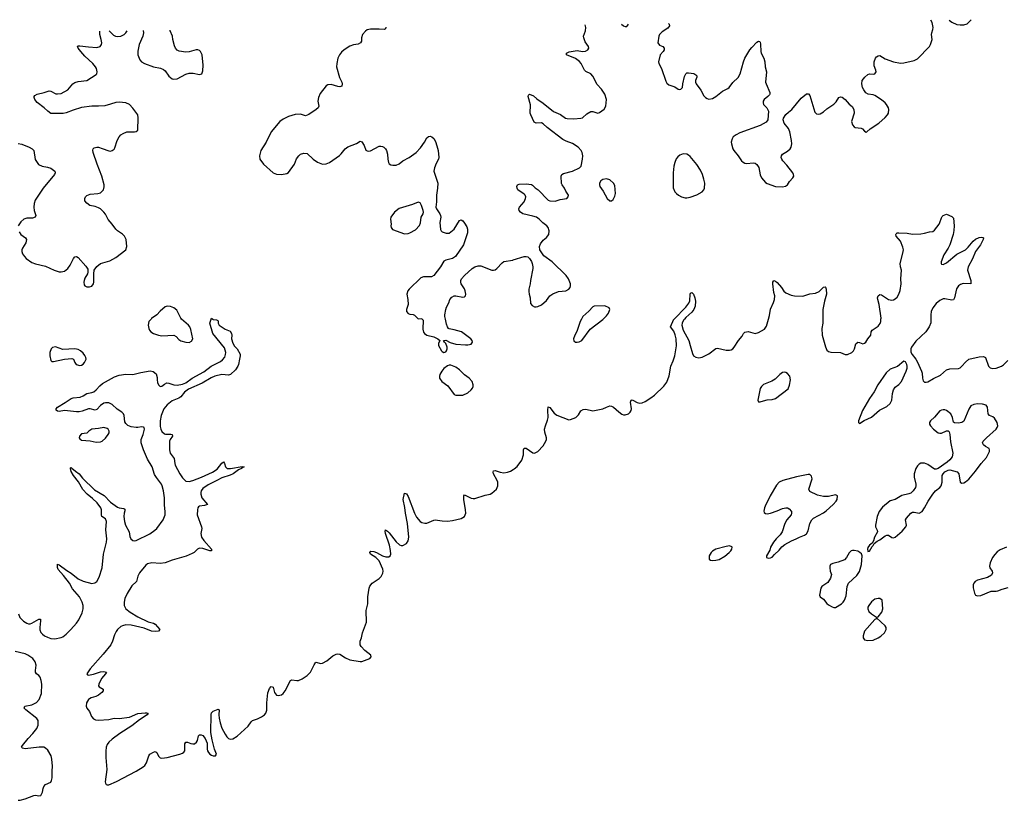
# Model space of a CAD drawing. Header units: inches. Extents: x 1771465 to 1971076, y 472029 to 643563.
# Tile 110 of 127: x 1874226 to 1885745, y 634370 to 643502. Entities that reach past the tile are written whole.
import ezdxf

# ---------------------------------------------------------------- set-up
doc = ezdxf.new("R2010")
doc.units = ezdxf.units.IN
doc.header["$MEASUREMENT"] = 0
for name, color, linetype in [('B8673', 7, 'Continuous'), ('B8674', 7, 'Continuous'), ('B8683', 7, 'Continuous'), ('B8684', 7, 'Continuous')]:
    doc.layers.add(name, color=color, linetype=linetype)

msp = doc.modelspace()

# ---------------------------------------------------------------- linework, layer by layer
at = {"layer": 'B8673', "color": 6}
for points, elevation in [([(1874212, 636550), (1874227, 636510), (1874270, 636466), (1874310, 636441), (1874330, 636435), (1874350, 636434), (1874370, 636441), (1874450, 636491), (1874468, 636488), (1874471, 636470), (1874460, 636390), (1874463, 636363), (1874475, 636335), (1874492, 636312), (1874515, 636295), (1874550, 636277), (1874590, 636264), (1874639, 636261), (1874710, 636274), (1874730, 636282), (1874770, 636314), (1874826, 636370), (1874890, 636442), (1874919, 636481), (1874956, 636564), (1874969, 636610), (1874970, 636650), (1874959, 636690), (1874926, 636750), (1874844, 636844), (1874808, 636910), (1874739, 636999), (1874677, 637070), (1874668, 637092), (1874668, 637130), (1874670, 637132), (1874690, 637124), (1874778, 637058), (1874830, 637027), (1874910, 636962), (1874970, 636933), (1875070, 636908), (1875105, 636915), (1875127, 636930), (1875158, 636982), (1875191, 637090), (1875206, 637250), (1875242, 637390), (1875246, 637430), (1875233, 637533), (1875240, 637630), (1875230, 637661), (1875189, 637690), (1875185, 637705), (1875185, 637770), (1875177, 637790), (1875131, 637851), (1875079, 637899), (1875015, 637950), (1874966, 638006), (1874916, 638096), (1874855, 638170), (1874830, 638215), (1874820, 638250), (1874821, 638259), (1874830, 638265), (1874836, 638256), (1874880, 638220), (1874922, 638190), (1874960, 638140), (1875101, 638001), (1875215, 637935), (1875290, 637858), (1875370, 637800), (1875391, 637791), (1875444, 637784), (1875455, 637775), (1875457, 637757), (1875449, 637731), (1875445, 637690), (1875452, 637630), (1875465, 637590), (1875509, 637510), (1875516, 637456), (1875526, 637430), (1875548, 637408), (1875570, 637405), (1875590, 637410), (1875750, 637488), (1875809, 637530), (1875829, 637550), (1875905, 637650), (1875927, 637710), (1875929, 637750), (1875922, 637822), (1875919, 637910), (1875909, 637990), (1875894, 638050), (1875884, 638070), (1875825, 638145), (1875802, 638182), (1875775, 638270), (1875720, 638360), (1875674, 638470), (1875647, 638550), (1875647, 638590), (1875671, 638649), (1875686, 638710), (1875682, 638730), (1875676, 638736), (1875650, 638740), (1875610, 638730), (1875590, 638730), (1875530, 638739), (1875490, 638756), (1875470, 638777), (1875458, 638798), (1875450, 638870), (1875442, 638890), (1875423, 638910), (1875366, 638946), (1875310, 639000), (1875270, 639018), (1875230, 639021), (1875210, 639015), (1875173, 638990), (1875130, 638943), (1875110, 638934), (1875050, 638948), (1875030, 638948), (1874958, 638922), (1874924, 638916), (1874890, 638915), (1874751, 638929), (1874690, 638920), (1874670, 638922), (1874654, 638934), (1874653, 638950), (1874667, 638970), (1874758, 639022), (1874830, 639071), (1874850, 639077), (1874934, 639086), (1874970, 639101), (1875010, 639129), (1875070, 639141), (1875095, 639150), (1875122, 639170), (1875162, 639218), (1875195, 639245), (1875335, 639325), (1875390, 639345), (1875470, 639354), (1875550, 639351), (1875644, 639376), (1875753, 639393), (1875787, 639387), (1875821, 639361), (1875835, 639315), (1875833, 639290), (1875838, 639258), (1875851, 639231), (1875870, 639212), (1875890, 639213), (1875920, 639240), (1875948, 639252), (1875970, 639251), (1876030, 639232), (1876070, 639227), (1876130, 639237), (1876170, 639254), (1876246, 639310), (1876379, 639381), (1876466, 639450), (1876576, 639504), (1876599, 639521), (1876626, 639554), (1876636, 639584), (1876638, 639610), (1876624, 639664), (1876486, 639830), (1876452, 639950), (1876466, 640000)], 300), ([(1876485, 640000), (1876490, 639996), (1876530, 639991), (1876544, 639984), (1876550, 639974), (1876550, 639950), (1876559, 639930), (1876630, 639880), (1876690, 639858), (1876706, 639830), (1876710, 639811), (1876705, 639770), (1876718, 639718), (1876741, 639681), (1876770, 639650), (1876804, 639590), (1876807, 639570), (1876796, 639530), (1876788, 639470), (1876780, 639450), (1876750, 639405), (1876691, 639350), (1876670, 639344), (1876590, 639352), (1876508, 639332), (1876466, 639314), (1876361, 639250), (1876202, 639178), (1876155, 639145), (1876111, 639089), (1876090, 639073), (1876010, 639042), (1875950, 638997), (1875911, 638950), (1875881, 638870), (1875870, 638810), (1875868, 638772), (1875870, 638742), (1875879, 638710), (1875890, 638686), (1875919, 638659), (1875933, 638653), (1875993, 638653), (1876009, 638649), (1876013, 638630), (1875988, 638592), (1875979, 638570), (1875979, 638470), (1875986, 638430), (1876034, 638370), (1876040, 638310), (1876047, 638290), (1876100, 638190), (1876130, 638143), (1876170, 638105), (1876210, 638100), (1876250, 638110), (1876353, 638150), (1876482, 638210), (1876536, 638244), (1876590, 638316), (1876610, 638330), (1876622, 638310), (1876635, 638270), (1876653, 638253), (1876691, 638251), (1876830, 638277), (1876853, 638273), (1876854, 638270), (1876836, 638264), (1876821, 638250), (1876785, 638235), (1876725, 638190), (1876690, 638172), (1876590, 638142), (1876534, 638110), (1876430, 638062), (1876370, 638016), (1876350, 637990), (1876344, 637970), (1876345, 637950), (1876359, 637910), (1876424, 637830), (1876390, 637818), (1876330, 637813), (1876317, 637803), (1876309, 637791), (1876305, 637770), (1876304, 637710), (1876355, 637570), (1876357, 637550), (1876346, 637490), (1876354, 637450), (1876380, 637410), (1876470, 637310), (1876470, 637290), (1876450, 637290), (1876370, 637314), (1876330, 637319), (1876306, 637310), (1876269, 637271), (1876244, 637256), (1876172, 637228), (1876010, 637180), (1875930, 637150), (1875870, 637140), (1875771, 637149), (1875723, 637137), (1875701, 637119), (1875628, 637030), (1875608, 636992), (1875592, 636930), (1875540, 636880), (1875485, 636790), (1875458, 636730), (1875447, 636687), (1875447, 636650), (1875468, 636610), (1875517, 636570), (1875610, 636516), (1875730, 636457), (1875790, 636442), (1875810, 636432), (1875866, 636370), (1875849, 636350), (1875810, 636344), (1875770, 636350), (1875683, 636383), (1875530, 636420), (1875470, 636423), (1875430, 636412), (1875410, 636402), (1875371, 636370), (1875354, 636346), (1875335, 636305), (1875314, 636230), (1875291, 636189), (1875202, 636078), (1875051, 635910), (1875012, 635850), (1875018, 635838), (1875033, 635833), (1875090, 635846), (1875170, 635874), (1875210, 635878), (1875242, 635870), (1875231, 635850), (1875183, 635797), (1875151, 635730), (1875148, 635710), (1875156, 635696), (1875202, 635670), (1875204, 635650), (1875188, 635630), (1875150, 635600), (1875116, 635584), (1875062, 635570), (1875042, 635558), (1875030, 635549), (1875009, 635510), (1875005, 635470), (1875011, 635450), (1875042, 635410), (1875068, 635350), (1875090, 635323), (1875112, 635312), (1875148, 635308), (1875270, 635315), (1875330, 635331), (1875390, 635327), (1875510, 635343), (1875610, 635385), (1875694, 635394), (1875715, 635395), (1875728, 635390), (1875716, 635370), (1875627, 635313), (1875539, 635241), (1875399, 635150), (1875310, 635085), (1875271, 635050), (1875250, 635023), (1875237, 634990), (1875234, 634946), (1875233, 634870), (1875244, 634730), (1875227, 634587), (1875229, 634569), (1875237, 634557), (1875250, 634550), (1875270, 634552), (1875358, 634590), (1875590, 634712), (1875670, 634761), (1875690, 634778), (1875711, 634809), (1875738, 634890), (1875750, 634910), (1875790, 634934), (1875810, 634942), (1875819, 634939), (1875830, 634931), (1875850, 634886), (1875869, 634869), (1875890, 634864), (1875950, 634871), (1876099, 634910), (1876130, 634923), (1876146, 634934), (1876157, 634950), (1876160, 635030), (1876170, 635049), (1876190, 635051), (1876230, 635034), (1876250, 635029), (1876270, 635031), (1876295, 635050), (1876305, 635070), (1876317, 635123), (1876330, 635135), (1876350, 635135), (1876370, 635127), (1876395, 635095), (1876418, 635038), (1876421, 634970), (1876424, 634950), (1876434, 634930), (1876450, 634910), (1876470, 634898), (1876490, 634890), (1876516, 634890), (1876527, 634910), (1876507, 634967), (1876477, 635077), (1876463, 635163), (1876465, 635375), (1876470, 635394), (1876488, 635412), (1876550, 635437), (1876561, 635430), (1876557, 635370), (1876559, 635330), (1876570, 635275), (1876590, 635216), (1876630, 635142), (1876650, 635114), (1876670, 635095), (1876690, 635085), (1876720, 635090), (1876770, 635119), (1876901, 635239), (1876936, 635290), (1876950, 635303), (1877010, 635323), (1877055, 635345), (1877090, 635370), (1877107, 635390), (1877116, 635424), (1877118, 635510), (1877131, 635629), (1877150, 635677), (1877170, 635702), (1877190, 635695), (1877208, 635630), (1877230, 635602), (1877250, 635595), (1877290, 635606), (1877310, 635621), (1877334, 635650), (1877394, 635770), (1877410, 635779), (1877470, 635770), (1877490, 635773), (1877530, 635791), (1877590, 635831), (1877630, 635869), (1877670, 635956), (1877690, 635985), (1877750, 635972), (1877770, 635976), (1877818, 636002), (1877890, 636061), (1877930, 636080), (1877950, 636083), (1877970, 636078), (1878037, 636037), (1878090, 636015), (1878210, 635993), (1878230, 635994), (1878324, 636030), (1878338, 636050), (1878335, 636070), (1878264, 636124), (1878220, 636170), (1878208, 636190), (1878208, 636230), (1878224, 636270), (1878236, 636330), (1878285, 636455), (1878278, 636590), (1878298, 636670), (1878300, 636750), (1878313, 636850), (1878324, 636876), (1878350, 636909), (1878430, 636965), (1878456, 636990), (1878474, 637026), (1878480, 637050), (1878475, 637075), (1878430, 637170), (1878392, 637212), (1878330, 637250), (1878321, 637270), (1878336, 637284), (1878370, 637281), (1878401, 637270), (1878470, 637231), (1878510, 637217), (1878543, 637217), (1878562, 637230), (1878570, 637250), (1878566, 637294), (1878554, 637354), (1878507, 637490), (1878503, 637517), (1878507, 637533), (1878530, 637520), (1878550, 637499), (1878630, 637395), (1878670, 637358), (1878690, 637349), (1878710, 637349), (1878750, 637375), (1878770, 637404), (1878780, 637450), (1878764, 637610), (1878741, 637730), (1878734, 637794), (1878714, 637890), (1878730, 637964), (1878750, 637954), (1878770, 637926), (1878845, 637730), (1878870, 637683), (1878910, 637631), (1878930, 637621), (1878968, 637612), (1878990, 637612), (1879070, 637649), (1879088, 637652), (1879170, 637639), (1879230, 637637), (1879290, 637643), (1879390, 637666), (1879429, 637691), (1879445, 637730), (1879442, 637770), (1879423, 637890), (1879422, 637930), (1879430, 637945), (1879510, 637905), (1879530, 637900), (1879550, 637900), (1879670, 637941), (1879730, 637952), (1879750, 637963), (1879805, 638010), (1879821, 638050), (1879820, 638090), (1879814, 638110), (1879769, 638190), (1879765, 638210), (1879770, 638226), (1879790, 638230), (1879849, 638209), (1879890, 638202), (1879932, 638208), (1879970, 638222), (1880000, 638241)], 300), ([(1875763, 640000), (1875739, 639970), (1875731, 639930), (1875737, 639890), (1875745, 639870), (1875761, 639850), (1875790, 639830), (1875850, 639810), (1875890, 639802), (1876031, 639811), (1876057, 639797), (1876090, 639759), (1876110, 639744), (1876169, 639729), (1876210, 639726), (1876238, 639742), (1876250, 639770), (1876230, 639877), (1876218, 639910), (1876202, 639930), (1876121, 640000)], 400), ([(1878934, 640000), (1878945, 639985), (1878942, 639882), (1878950, 639847), (1878964, 639830), (1878990, 639813), (1879073, 639793), (1879118, 639770), (1879142, 639750), (1879126, 639714), (1879126, 639690), (1879160, 639630), (1879170, 639619), (1879190, 639608), (1879210, 639616), (1879221, 639630), (1879228, 639650), (1879228, 639670), (1879212, 639712), (1879195, 639730), (1879186, 639750), (1879210, 639754), (1879264, 639724), (1879327, 639707), (1879443, 639697), (1879470, 639697), (1879510, 639708), (1879523, 639730), (1879519, 639750), (1879504, 639770), (1879394, 639850), (1879310, 639875), (1879250, 639885), (1879244, 639890), (1879230, 639909), (1879220, 639940), (1879206, 640000)], 400), ([(1874210, 634370), (1874230, 634370), (1874290, 634386), (1874390, 634427), (1874410, 634431), (1874450, 634424), (1874473, 634427), (1874494, 634466), (1874499, 634510), (1874507, 634533), (1874530, 634554), (1874590, 634582), (1874600, 634600), (1874607, 634633), (1874605, 634710), (1874609, 634770), (1874604, 634850), (1874594, 634890), (1874556, 634956), (1874530, 634981), (1874509, 634990), (1874453, 634993), (1874290, 634974), (1874260, 634980), (1874249, 634990), (1874259, 635010), (1874327, 635093), (1874381, 635150), (1874413, 635190), (1874428, 635212), (1874441, 635250), (1874443, 635303), (1874428, 635328), (1874297, 635430), (1874278, 635450), (1874288, 635470), (1874370, 635489), (1874424, 635516), (1874453, 635550), (1874480, 635620), (1874484, 635730), (1874479, 635770), (1874466, 635810), (1874450, 635830), (1874423, 635850), (1874412, 635870), (1874410, 635890), (1874419, 635950), (1874408, 635990), (1874380, 636030), (1874323, 636070), (1874290, 636085), (1874172, 636112)], 300)]:
    msp.add_lwpolyline(points, dxfattribs=dict(at, elevation=elevation))
at = {"layer": 'B8673', "color": 6, "elevation": 400}
for points in [[(1874647, 639673), (1874612, 639668), (1874593, 639650), (1874579, 639610), (1874578, 639570), (1874590, 639516), (1874604, 639504), (1874623, 639503), (1874750, 639531), (1874837, 639537), (1874855, 639530), (1874870, 639490), (1874888, 639468), (1874930, 639458), (1874950, 639461), (1874970, 639473), (1874984, 639490), (1875004, 639530), (1875002, 639550), (1874990, 639573), (1874970, 639602), (1874938, 639630), (1874910, 639642), (1874870, 639651), (1874730, 639644)], [(1879250, 639461), (1879230, 639454), (1879190, 639421), (1879165, 639390), (1879142, 639350), (1879136, 639330), (1879136, 639310), (1879166, 639270), (1879237, 639217), (1879310, 639118), (1879330, 639108), (1879410, 639109), (1879470, 639137), (1879510, 639170), (1879525, 639190), (1879533, 639210), (1879533, 639230), (1879520, 639270), (1879486, 639310), (1879430, 639346), (1879370, 639406), (1879330, 639436), (1879270, 639459)], [(1875210, 638730), (1875150, 638718), (1875070, 638711), (1875035, 638690), (1875010, 638666), (1874950, 638657), (1874926, 638630), (1874924, 638610), (1874930, 638597), (1874950, 638583), (1875050, 638575), (1875120, 638560), (1875170, 638563), (1875190, 638573), (1875230, 638605), (1875263, 638650), (1875273, 638670), (1875273, 638690), (1875263, 638710), (1875250, 638720)]]:
    msp.add_lwpolyline(points, close=True, dxfattribs=at)
at = {"layer": 'B8674', "color": 6}
for points, elevation in [([(1874219, 641019), (1874241, 640990), (1874294, 640950), (1874304, 640930), (1874298, 640890), (1874260, 640830), (1874252, 640810), (1874251, 640790), (1874261, 640761), (1874282, 640730), (1874302, 640710), (1874370, 640661), (1874410, 640644), (1874530, 640617), (1874630, 640571), (1874690, 640552), (1874710, 640551), (1874750, 640562), (1874789, 640590), (1874818, 640630), (1874855, 640710), (1874870, 640729), (1874890, 640732), (1874910, 640720), (1874999, 640619), (1875022, 640582), (1875024, 640550), (1875020, 640530), (1874990, 640478), (1874980, 640450), (1874975, 640430), (1874982, 640402), (1874990, 640389), (1875010, 640378), (1875044, 640376), (1875070, 640385), (1875088, 640410), (1875093, 640430), (1875093, 640530), (1875099, 640570), (1875127, 640613), (1875170, 640651), (1875279, 640681), (1875350, 640721), (1875468, 640810), (1875480, 640850), (1875472, 640930), (1875451, 640971), (1875430, 640994), (1875370, 641032), (1875350, 641052), (1875309, 641110), (1875263, 641163), (1875230, 641228), (1875212, 641250), (1875170, 641289), (1875150, 641300), (1875110, 641315), (1875048, 641330), (1875010, 641354), (1874990, 641383), (1874988, 641412), (1874996, 641430), (1875010, 641445), (1875050, 641462), (1875142, 641470), (1875170, 641478), (1875189, 641491), (1875205, 641510), (1875215, 641545), (1875213, 641570), (1875189, 641670), (1875131, 641810), (1875085, 641950), (1875083, 641977), (1875087, 641990), (1875099, 642001), (1875130, 642010), (1875150, 642009), (1875190, 641996), (1875270, 641966), (1875290, 641964), (1875310, 641970), (1875330, 641986), (1875339, 642001), (1875368, 642090), (1875391, 642130), (1875410, 642153), (1875435, 642170), (1875481, 642190), (1875571, 642189), (1875590, 642195), (1875609, 642210), (1875613, 642353), (1875607, 642387), (1875550, 642467), (1875510, 642510), (1875470, 642528), (1875390, 642536), (1875350, 642532), (1875290, 642512), (1875224, 642496), (1875150, 642490), (1875070, 642490), (1874950, 642473), (1874850, 642444), (1874770, 642413), (1874734, 642406), (1874590, 642405), (1874554, 642430), (1874512, 642472), (1874430, 642533), (1874402, 642570), (1874394, 642590), (1874395, 642605), (1874404, 642616), (1874430, 642630), (1874511, 642649), (1874570, 642668), (1874590, 642665), (1874650, 642636), (1874670, 642633), (1874710, 642640), (1874790, 642680), (1874848, 642750), (1874873, 642767), (1874910, 642780), (1875010, 642790), (1875120, 642860), (1875130, 642870), (1875133, 642890), (1875125, 642930), (1875115, 642950), (1875083, 642990), (1874990, 643077), (1874940, 643130), (1874911, 643170), (1874904, 643190), (1874910, 643195), (1874930, 643197), (1875030, 643184), (1875130, 643177), (1875167, 643190), (1875182, 643210), (1875186, 643230), (1875180, 643270), (1875162, 643330), (1875162, 643369)], 400), ([(1875274, 643370), (1875274, 643370), (1875322, 643322), (1875348, 643308), (1875370, 643305), (1875410, 643310), (1875450, 643330), (1875470, 643350), (1875484, 643373)], 400), ([(1875669, 643375), (1875670, 643374), (1875676, 643350), (1875667, 643310), (1875625, 643210), (1875607, 643133), (1875609, 643089), (1875632, 643032), (1875653, 643010), (1875687, 642990), (1875790, 642952), (1875875, 642935), (1875910, 642920), (1875930, 642902), (1875970, 642843), (1876010, 642810), (1876030, 642805), (1876070, 642809), (1876170, 642864), (1876210, 642876), (1876256, 642876), (1876330, 642859), (1876356, 642870), (1876370, 642902), (1876373, 642970), (1876360, 643090), (1876343, 643130), (1876330, 643143), (1876310, 643150), (1876290, 643148), (1876210, 643125), (1876170, 643121), (1876093, 643134), (1876067, 643147), (1876048, 643170), (1876036, 643196), (1876018, 643270), (1876014, 643310), (1875987, 643370), (1875986, 643380)], 400), ([(1878511, 643413), (1878511, 643409), (1878507, 643393), (1878493, 643387), (1878432, 643392), (1878330, 643392), (1878290, 643382), (1878270, 643369), (1878238, 643330), (1878226, 643290), (1878224, 643250), (1878212, 643230), (1878185, 643215), (1878130, 643207), (1878090, 643194), (1878022, 643150), (1877990, 643122), (1877966, 643090), (1877950, 643052), (1877937, 642990), (1877934, 642950), (1877967, 642827), (1877997, 642770), (1877999, 642750), (1877994, 642726), (1877970, 642718), (1877950, 642720), (1877870, 642742), (1877830, 642738), (1877810, 642728), (1877742, 642638), (1877721, 642590), (1877715, 642550), (1877727, 642490), (1877719, 642470), (1877696, 642450), (1877610, 642393), (1877570, 642378), (1877510, 642395), (1877450, 642391), (1877370, 642370), (1877310, 642338), (1877270, 642310), (1877170, 642190), (1877110, 642070), (1877048, 641970), (1877030, 641910), (1877036, 641870), (1877080, 641810), (1877190, 641710), (1877230, 641694), (1877291, 641689), (1877350, 641702), (1877370, 641713), (1877442, 641810), (1877466, 641874), (1877491, 641910), (1877512, 641930), (1877550, 641941), (1877590, 641937), (1877658, 641870), (1877710, 641836), (1877770, 641813), (1877810, 641815), (1877850, 641830), (1877966, 641914), (1877987, 641933), (1878034, 641990), (1878065, 642015), (1878167, 642053), (1878210, 642079), (1878230, 642074), (1878257, 642030), (1878277, 641977), (1878290, 641966), (1878310, 641963), (1878330, 641967), (1878430, 642021), (1878450, 642024), (1878470, 642020), (1878488, 642010), (1878507, 641990), (1878517, 641970), (1878528, 641930), (1878532, 641870), (1878542, 641830), (1878550, 641817), (1878570, 641804), (1878590, 641800), (1878630, 641800), (1878666, 641814), (1878710, 641849), (1878782, 641890), (1878863, 641950), (1878916, 642004), (1878964, 642070), (1878990, 642119), (1879010, 642135), (1879030, 642139), (1879049, 642131), (1879070, 642111), (1879090, 642076), (1879108, 642028), (1879121, 641970), (1879129, 641890), (1879127, 641870), (1879100, 641820), (1879080, 641770), (1879073, 641730), (1879117, 641590), (1879116, 641530), (1879102, 641450), (1879102, 641370), (1879095, 641310), (1879103, 641290), (1879143, 641230), (1879150, 641210), (1879152, 641190), (1879143, 641130), (1879148, 641048), (1879158, 641030), (1879170, 641020), (1879215, 641005), (1879250, 641005), (1879310, 641050), (1879370, 641151), (1879390, 641161), (1879410, 641147), (1879430, 641123), (1879457, 641077), (1879464, 641050), (1879465, 641010), (1879420, 640870), (1879324, 640730), (1879290, 640708), (1879210, 640690), (1879190, 640677), (1879151, 640610), (1879070, 640510), (1879045, 640495), (1878950, 640492), (1878918, 640482), (1878784, 640350), (1878769, 640330), (1878757, 640290), (1878768, 640230), (1878773, 640170), (1878750, 640110), (1878750, 640090), (1878770, 640064), (1878790, 640057), (1878830, 640054), (1878846, 640046), (1878890, 640003), (1878930, 640006), (1878934, 640000)], 400), ([(1874207, 642053), (1874250, 642045), (1874336, 642010), (1874371, 641991), (1874390, 641970), (1874408, 641868), (1874429, 641830), (1874448, 641808), (1874490, 641787), (1874550, 641777), (1874590, 641764), (1874636, 641730), (1874643, 641710), (1874634, 641690), (1874502, 641530), (1874407, 641390), (1874394, 641350), (1874391, 641310), (1874396, 641270), (1874415, 641210), (1874408, 641192), (1874378, 641182), (1874310, 641182), (1874276, 641170), (1874241, 641139), (1874210, 641090)], 400), ([(1879206, 640000), (1879200, 640030), (1879200, 640050), (1879210, 640110), (1879220, 640140), (1879247, 640190), (1879260, 640230), (1879283, 640257), (1879310, 640272), (1879330, 640272), (1879410, 640254), (1879430, 640259), (1879441, 640270), (1879446, 640290), (1879439, 640330), (1879430, 640353), (1879392, 640410), (1879386, 640430), (1879386, 640450), (1879394, 640470), (1879430, 640510), (1879518, 640590), (1879550, 640610), (1879590, 640622), (1879621, 640621), (1879750, 640571), (1879770, 640570), (1879790, 640576), (1879810, 640590), (1879870, 640659), (1879890, 640672), (1879994, 640690), (1880000, 640692)], 400), ([(1876121, 640000), (1876110, 640010), (1876064, 640104), (1876030, 640132), (1875990, 640148), (1875950, 640149), (1875930, 640143), (1875868, 640092), (1875829, 640050), (1875770, 640008), (1875763, 640000)], 400), ([(1876466, 640000), (1876470, 640012), (1876485, 640000)], 300)]:
    msp.add_lwpolyline(points, dxfattribs=dict(at, elevation=elevation))
at = {"layer": 'B8674', "color": 6, "elevation": 400}
msp.add_lwpolyline([(1878890, 641367), (1878821, 641339), (1878665, 641295), (1878610, 641249), (1878568, 641190), (1878564, 641170), (1878571, 641110), (1878568, 641090), (1878571, 641070), (1878586, 641046), (1878730, 640998), (1878770, 641000), (1878790, 641008), (1878856, 641044), (1878904, 641096), (1878915, 641125), (1878925, 641190), (1878948, 641230), (1878951, 641250), (1878948, 641270), (1878927, 641330), (1878910, 641359)], close=True, dxfattribs=at)
at = {"layer": 'B8683', "color": 6}
for points, elevation in [([(1880000, 638241), (1880010, 638247), (1880045, 638275), (1880102, 638350), (1880121, 638410), (1880121, 638470), (1880130, 638490), (1880150, 638488), (1880230, 638434), (1880250, 638433), (1880290, 638452), (1880350, 638517), (1880383, 638570), (1880388, 638590), (1880388, 638610), (1880370, 638675), (1880368, 638710), (1880376, 638750), (1880403, 638817), (1880410, 638850), (1880405, 638935), (1880410, 638972), (1880430, 638966), (1880480, 638900), (1880510, 638875), (1880650, 638822), (1880670, 638825), (1880731, 638849), (1880762, 638878), (1880793, 638927), (1880817, 638943), (1880850, 638947), (1880930, 638927), (1880950, 638929), (1881050, 638950), (1881090, 638970), (1881130, 638983), (1881150, 638980), (1881173, 638970), (1881234, 638914), (1881270, 638887), (1881290, 638880), (1881310, 638879), (1881350, 638893), (1881369, 638911), (1881380, 638930), (1881383, 638950), (1881372, 639028), (1881381, 639050), (1881390, 639053), (1881399, 639050), (1881450, 639024), (1881476, 639016), (1881510, 639020), (1881544, 639036), (1881610, 639077), (1881652, 639108), (1881764, 639216), (1881798, 639262), (1881826, 639334), (1881845, 639450), (1881873, 639510), (1881892, 639570), (1881912, 639688), (1881907, 639767), (1881896, 639816), (1881878, 639857), (1881842, 639910), (1881881, 639999), (1881882, 640000)], 300), ([(1880797, 640000), (1880782, 639970), (1880744, 639856), (1880719, 639810), (1880706, 639770), (1880710, 639745), (1880730, 639730), (1880750, 639728), (1880770, 639732), (1880802, 639750), (1880899, 639881), (1881050, 639996), (1881054, 640000)], 400), ([(1882005, 640000), (1881993, 639987), (1881976, 639950), (1881974, 639930), (1881988, 639868), (1882056, 639750), (1882069, 639689), (1882097, 639597), (1882111, 639571), (1882135, 639555), (1882170, 639547), (1882210, 639555), (1882287, 639593), (1882370, 639654), (1882390, 639658), (1882490, 639634), (1882530, 639634), (1882550, 639640), (1882570, 639652), (1882586, 639670), (1882634, 639750), (1882680, 639800), (1882695, 639830), (1882710, 639846), (1882730, 639852), (1882750, 639853), (1882831, 639829), (1882870, 639841), (1882939, 639881), (1882962, 639918), (1882987, 640000)], 300), ([(1883622, 640000), (1883622, 639950), (1883609, 639890), (1883614, 639810), (1883653, 639673), (1883670, 639636), (1883690, 639619), (1883714, 639614), (1883830, 639610), (1883885, 639585), (1883910, 639584), (1883961, 639610), (1883982, 639630), (1883994, 639650), (1884010, 639710), (1884030, 639728), (1884050, 639726), (1884090, 639710), (1884110, 639717), (1884125, 639730), (1884148, 639770), (1884185, 639810), (1884189, 639850), (1884199, 639870), (1884270, 639918), (1884292, 639948), (1884301, 639970), (1884302, 640000)], 300), ([(1884886, 640000), (1884885, 639955), (1884868, 639910), (1884826, 639850), (1884710, 639740), (1884659, 639670), (1884651, 639650), (1884653, 639614), (1884666, 639586), (1884710, 639530), (1884730, 639495), (1884778, 639390), (1884786, 639366), (1884788, 639308), (1884797, 639277), (1884810, 639263), (1884830, 639260), (1884850, 639264), (1884916, 639304), (1884997, 639343), (1885070, 639404), (1885110, 639417), (1885210, 639421), (1885230, 639430), (1885250, 639448), (1885290, 639496), (1885330, 639530), (1885450, 639558), (1885503, 639563), (1885527, 639550), (1885559, 639450), (1885581, 639430), (1885610, 639423), (1885650, 639426), (1885711, 639449), (1885735, 639465), (1885786, 639514)], 300), ([(1885770, 637333), (1885698, 637302), (1885663, 637277), (1885633, 637247), (1885606, 637210), (1885579, 637150), (1885573, 637110), (1885576, 637090), (1885602, 637050), (1885608, 637030), (1885596, 637004), (1885550, 636977), (1885430, 636946), (1885406, 636930), (1885389, 636910), (1885382, 636890), (1885383, 636857), (1885395, 636795), (1885409, 636770), (1885430, 636763), (1885470, 636768), (1885590, 636818), (1885650, 636816), (1885670, 636820), (1885720, 636840), (1885790, 636858)], 300)]:
    msp.add_lwpolyline(points, dxfattribs=dict(at, elevation=elevation))
at = {"layer": 'B8683', "color": 6, "elevation": 300}
for points in [[(1884570, 639507), (1884494, 639446), (1884410, 639414), (1884364, 639370), (1884264, 639230), (1884223, 639150), (1884169, 639070), (1884087, 638930), (1884041, 638810), (1884041, 638790), (1884050, 638778), (1884106, 638814), (1884190, 638853), (1884287, 638933), (1884370, 638976), (1884409, 639011), (1884429, 639051), (1884439, 639130), (1884450, 639173), (1884470, 639204), (1884510, 639234), (1884542, 639270), (1884598, 639390), (1884607, 639427), (1884607, 639447), (1884605, 639470), (1884590, 639501)], [(1883170, 639378), (1883150, 639373), (1883118, 639350), (1883065, 639295), (1883027, 639273), (1882930, 639235), (1882903, 639210), (1882890, 639187), (1882861, 639050), (1882870, 639030), (1882890, 639032), (1882930, 639045), (1882970, 639055), (1883030, 639058), (1883068, 639070), (1883218, 639182), (1883234, 639226), (1883245, 639290), (1883237, 639330), (1883210, 639364), (1883190, 639376)], [(1885430, 639007), (1885390, 639002), (1885355, 638985), (1885330, 638946), (1885273, 638807), (1885250, 638790), (1885210, 638783), (1885164, 638784), (1885150, 638795), (1885139, 638850), (1885118, 638890), (1885070, 638930), (1885050, 638937), (1885030, 638939), (1885010, 638936), (1884990, 638925), (1884928, 638852), (1884882, 638810), (1884870, 638790), (1884872, 638770), (1884881, 638750), (1884916, 638710), (1884970, 638670), (1884990, 638664), (1885010, 638665), (1885071, 638691), (1885090, 638691), (1885099, 638679), (1885108, 638648), (1885115, 638565), (1885142, 638430), (1885135, 638390), (1885110, 638353), (1885076, 638324), (1884973, 638250), (1884950, 638242), (1884930, 638245), (1884850, 638298), (1884810, 638313), (1884790, 638316), (1884770, 638313), (1884750, 638301), (1884730, 638282), (1884710, 638250), (1884692, 638190), (1884689, 638150), (1884709, 638070), (1884709, 638050), (1884705, 638030), (1884680, 637990), (1884650, 637964), (1884630, 637955), (1884545, 637935), (1884470, 637890), (1884410, 637874), (1884322, 637798), (1884283, 637750), (1884258, 637690), (1884240, 637590), (1884240, 637570), (1884259, 637530), (1884260, 637510), (1884225, 637450), (1884215, 637405), (1884201, 637379), (1884170, 637356), (1884150, 637328), (1884145, 637310), (1884147, 637287), (1884150, 637282), (1884170, 637285), (1884201, 637339), (1884213, 637350), (1884224, 637376), (1884258, 637402), (1884290, 637418), (1884350, 637465), (1884370, 637473), (1884390, 637473), (1884430, 637445), (1884450, 637442), (1884470, 637450), (1884550, 637519), (1884595, 637570), (1884600, 637590), (1884591, 637650), (1884600, 637670), (1884650, 637729), (1884670, 637740), (1884690, 637742), (1884750, 637730), (1884783, 637750), (1884813, 637790), (1884854, 637870), (1884910, 637953), (1884942, 637990), (1884990, 638030), (1885006, 638050), (1885018, 638090), (1885017, 638170), (1885029, 638191), (1885049, 638211), (1885090, 638234), (1885110, 638235), (1885193, 638213), (1885214, 638190), (1885230, 638093), (1885250, 638081), (1885270, 638085), (1885290, 638096), (1885330, 638126), (1885410, 638221), (1885475, 638310), (1885538, 638382), (1885571, 638451), (1885574, 638470), (1885567, 638487), (1885524, 638510), (1885501, 638530), (1885491, 638550), (1885500, 638570), (1885538, 638610), (1885649, 638710), (1885663, 638730), (1885669, 638750), (1885660, 638790), (1885630, 638840), (1885610, 638858), (1885571, 638871), (1885556, 638890), (1885548, 638968), (1885533, 638993), (1885490, 639004)], [(1883450, 638181), (1883315, 638155), (1883153, 638110), (1883110, 638090), (1883082, 638058), (1883007, 637933), (1882947, 637810), (1882938, 637790), (1882933, 637753), (1882937, 637737), (1882950, 637724), (1882970, 637722), (1883010, 637731), (1883090, 637756), (1883150, 637784), (1883190, 637793), (1883210, 637790), (1883230, 637780), (1883255, 637750), (1883256, 637730), (1883250, 637710), (1883203, 637650), (1883178, 637610), (1883147, 637510), (1883124, 637476), (1883078, 637430), (1883044, 637390), (1883011, 637330), (1883004, 637296), (1882965, 637230), (1882962, 637210), (1882984, 637204), (1883010, 637205), (1883030, 637214), (1883055, 637245), (1883110, 637295), (1883144, 637336), (1883178, 637362), (1883254, 637406), (1883310, 637427), (1883350, 637450), (1883406, 637470), (1883430, 637489), (1883450, 637521), (1883471, 637610), (1883493, 637650), (1883514, 637670), (1883630, 637735), (1883662, 637758), (1883745, 637830), (1883780, 637870), (1883791, 637890), (1883794, 637930), (1883770, 637944), (1883690, 637923), (1883630, 637924), (1883561, 637941), (1883470, 637982), (1883459, 638010), (1883496, 638130), (1883490, 638163), (1883470, 638181)], [(1882530, 637346), (1882490, 637339), (1882370, 637308), (1882330, 637284), (1882317, 637270), (1882294, 637230), (1882291, 637190), (1882310, 637179), (1882337, 637177), (1882370, 637178), (1882410, 637188), (1882475, 637225), (1882526, 637270), (1882546, 637290), (1882557, 637310), (1882560, 637330), (1882556, 637336)], [(1883990, 637293), (1883970, 637293), (1883953, 637287), (1883930, 637264), (1883900, 637210), (1883875, 637185), (1883803, 637157), (1883739, 637141), (1883713, 637127), (1883705, 637110), (1883703, 637090), (1883709, 637050), (1883722, 637010), (1883712, 636970), (1883680, 636920), (1883612, 636870), (1883599, 636850), (1883585, 636770), (1883591, 636750), (1883630, 636723), (1883670, 636672), (1883690, 636656), (1883730, 636632), (1883750, 636626), (1883770, 636627), (1883839, 636670), (1883862, 636690), (1883877, 636710), (1883896, 636764), (1883908, 636870), (1883924, 636910), (1884020, 637000), (1884052, 637048), (1884073, 637130), (1884083, 637230), (1884075, 637255), (1884057, 637270), (1884030, 637283)], [(1884270, 636732), (1884230, 636724), (1884190, 636691), (1884160, 636650), (1884150, 636630), (1884147, 636610), (1884160, 636580), (1884190, 636551), (1884250, 636512), (1884270, 636518), (1884314, 636570), (1884323, 636610), (1884315, 636710), (1884290, 636730)], [(1884250, 636506), (1884242, 636490), (1884230, 636484), (1884110, 636350), (1884093, 636293), (1884095, 636270), (1884110, 636246), (1884150, 636239), (1884210, 636245), (1884270, 636269), (1884302, 636290), (1884342, 636330), (1884365, 636370), (1884362, 636390), (1884350, 636412)]]:
    msp.add_lwpolyline(points, close=True, dxfattribs=at)
at = {"layer": 'B8684', "color": 6}
for points, elevation in [([(1881816, 643456), (1881823, 643450), (1881830, 643430), (1881810, 643403), (1881742, 643358), (1881710, 643330), (1881703, 643310), (1881693, 643233), (1881710, 643204), (1881750, 643187), (1881767, 643170), (1881765, 643150), (1881755, 643130), (1881720, 643090), (1881700, 643010), (1881703, 642990), (1881735, 642930), (1881784, 642784), (1881799, 642759), (1881820, 642740), (1881890, 642715), (1881930, 642689), (1881950, 642686), (1881961, 642690), (1881970, 642695), (1881979, 642710), (1881984, 642750), (1882004, 642836), (1882019, 642870), (1882030, 642880), (1882050, 642881), (1882112, 642872), (1882138, 642858), (1882147, 642846), (1882147, 642830), (1882133, 642790), (1882132, 642770), (1882140, 642750), (1882196, 642676), (1882232, 642612), (1882250, 642593), (1882270, 642580), (1882290, 642574), (1882330, 642579), (1882370, 642602), (1882450, 642664), (1882510, 642696), (1882527, 642710), (1882570, 642768), (1882630, 642824), (1882657, 642870), (1882693, 643007), (1882710, 643050), (1882770, 643149), (1882790, 643176), (1882850, 643237), (1882870, 643251), (1882885, 643245), (1882890, 643238), (1882895, 643215), (1882898, 643130), (1882902, 643110), (1882931, 643051), (1882944, 643010), (1882946, 642950), (1882963, 642890), (1882953, 642770), (1882958, 642750), (1883002, 642650), (1883002, 642630), (1882998, 642622), (1882978, 642602), (1882935, 642570), (1882924, 642550), (1882923, 642530), (1882930, 642511), (1882967, 642470), (1882985, 642430), (1882980, 642330), (1882958, 642302), (1882890, 642266), (1882650, 642178), (1882610, 642156), (1882575, 642130), (1882560, 642110), (1882551, 642070), (1882553, 642050), (1882570, 641990), (1882581, 641970), (1882631, 641910), (1882671, 641851), (1882690, 641834), (1882710, 641823), (1882730, 641820), (1882810, 641828), (1882830, 641823), (1882850, 641809), (1882873, 641773), (1882890, 641688), (1882905, 641650), (1882950, 641598), (1882970, 641586), (1883070, 641551), (1883150, 641548), (1883185, 641555), (1883210, 641570), (1883234, 641610), (1883273, 641650), (1883282, 641670), (1883281, 641690), (1883273, 641710), (1883202, 641802), (1883153, 641850), (1883141, 641870), (1883136, 641890), (1883138, 641910), (1883151, 641929), (1883210, 641962), (1883240, 641990), (1883251, 642010), (1883258, 642050), (1883257, 642090), (1883236, 642190), (1883220, 642230), (1883171, 642290), (1883159, 642330), (1883161, 642350), (1883188, 642392), (1883219, 642421), (1883260, 642450), (1883370, 642583), (1883430, 642636), (1883455, 642635), (1883470, 642614), (1883530, 642421), (1883550, 642399), (1883570, 642396), (1883590, 642399), (1883630, 642423), (1883670, 642460), (1883750, 642512), (1883779, 642541), (1883810, 642590), (1883830, 642601), (1883850, 642597), (1883884, 642570), (1883930, 642515), (1883965, 642485), (1883984, 642450), (1883987, 642410), (1883959, 642310), (1883970, 642270), (1883988, 642248), (1884001, 642241), (1884072, 642232), (1884085, 642225), (1884110, 642196), (1884130, 642187), (1884137, 642190), (1884175, 642225), (1884276, 642290), (1884350, 642356), (1884380, 642390), (1884390, 642410), (1884394, 642450), (1884390, 642470), (1884368, 642510), (1884351, 642531), (1884310, 642565), (1884230, 642615), (1884210, 642623), (1884151, 642631), (1884126, 642646), (1884101, 642681), (1884087, 642710), (1884079, 642750), (1884084, 642790), (1884113, 642830), (1884150, 642861), (1884170, 642867), (1884215, 642865), (1884231, 642869), (1884240, 642880), (1884245, 642890), (1884244, 642910), (1884224, 642964), (1884224, 643010), (1884238, 643050), (1884252, 643068), (1884270, 643079), (1884290, 643081), (1884350, 643045), (1884450, 643008), (1884530, 642993), (1884570, 642997), (1884690, 643024), (1884730, 643045), (1884870, 643187), (1884883, 643210), (1884903, 643270), (1884895, 643330), (1884897, 643350), (1884911, 643389), (1884912, 643410), (1884900, 643470), (1884887, 643496)], 400), ([(1885099, 643498), (1885130, 643471), (1885190, 643446), (1885230, 643440), (1885270, 643443), (1885310, 643452), (1885359, 643502)], 400), ([(1880000, 640692), (1880128, 640732), (1880150, 640733), (1880170, 640727), (1880190, 640710), (1880214, 640674), (1880223, 640650), (1880230, 640610), (1880230, 640590), (1880201, 640450), (1880198, 640410), (1880183, 640350), (1880183, 640323), (1880186, 640290), (1880200, 640250), (1880203, 640183), (1880220, 640160), (1880250, 640144), (1880270, 640142), (1880290, 640147), (1880332, 640168), (1880390, 640216), (1880429, 640271), (1880464, 640296), (1880530, 640321), (1880617, 640330), (1880650, 640350), (1880665, 640370), (1880672, 640390), (1880672, 640410), (1880646, 640470), (1880619, 640510), (1880457, 640670), (1880360, 640740), (1880311, 640810), (1880306, 640850), (1880319, 640881), (1880350, 640923), (1880390, 640954), (1880418, 640990), (1880422, 641030), (1880410, 641070), (1880392, 641090), (1880345, 641125), (1880304, 641170), (1880273, 641190), (1880230, 641205), (1880112, 641230), (1880084, 641250), (1880068, 641270), (1880064, 641290), (1880074, 641310), (1880128, 641370), (1880144, 641410), (1880147, 641430), (1880140, 641450), (1880130, 641460), (1880055, 641510), (1880045, 641530), (1880044, 641550), (1880051, 641569), (1880070, 641578), (1880150, 641583), (1880214, 641574), (1880227, 641567), (1880256, 641536), (1880293, 641513), (1880409, 641390), (1880430, 641383), (1880490, 641379), (1880550, 641400), (1880628, 641410), (1880644, 641430), (1880645, 641450), (1880614, 641494), (1880600, 641530), (1880571, 641570), (1880566, 641586), (1880561, 641670), (1880567, 641690), (1880590, 641704), (1880694, 641730), (1880777, 641770), (1880795, 641790), (1880811, 641869), (1880816, 641910), (1880808, 641948), (1880795, 641970), (1880758, 642010), (1880694, 642054), (1880621, 642081), (1880581, 642101), (1880399, 642239), (1880350, 642283), (1880330, 642294), (1880270, 642292), (1880244, 642304), (1880207, 642387), (1880200, 642410), (1880204, 642504), (1880176, 642604), (1880180, 642620), (1880189, 642630), (1880237, 642610), (1880277, 642577), (1880350, 642527), (1880470, 642429), (1880553, 642393), (1880610, 642351), (1880630, 642346), (1880710, 642341), (1880792, 642348), (1880810, 642355), (1880861, 642399), (1880910, 642427), (1880930, 642428), (1880990, 642410), (1881010, 642415), (1881065, 642455), (1881082, 642490), (1881090, 642570), (1881071, 642630), (1881032, 642690), (1880984, 642744), (1880930, 642840), (1880907, 642867), (1880850, 642897), (1880835, 642910), (1880795, 642990), (1880774, 643014), (1880730, 643046), (1880624, 643090), (1880623, 643110), (1880654, 643126), (1880750, 643143), (1880810, 643131), (1880847, 643133), (1880872, 643148), (1880883, 643170), (1880882, 643190), (1880843, 643243), (1880825, 643290), (1880824, 643310), (1880845, 643370), (1880850, 643410), (1880843, 643443)], 400), ([(1881268, 643448), (1881290, 643430), (1881310, 643423), (1881330, 643423), (1881342, 643438), (1881347, 643449)], 400), ([(1884302, 640000), (1884303, 640010), (1884282, 640170), (1884264, 640230), (1884263, 640250), (1884270, 640270), (1884290, 640286), (1884310, 640285), (1884389, 640229), (1884430, 640222), (1884450, 640225), (1884470, 640236), (1884490, 640255), (1884513, 640290), (1884528, 640332), (1884537, 640410), (1884535, 640470), (1884541, 640570), (1884530, 640610), (1884528, 640650), (1884560, 640770), (1884566, 640810), (1884560, 640840), (1884531, 640911), (1884480, 640970), (1884477, 640990), (1884482, 640998), (1884493, 641007), (1884511, 641009), (1884610, 641005), (1884670, 640993), (1884770, 640996), (1884810, 641003), (1884870, 641021), (1884910, 641025), (1884930, 641039), (1884982, 641110), (1884993, 641130), (1885010, 641185), (1885020, 641200), (1885030, 641211), (1885070, 641226), (1885130, 641198), (1885150, 641182), (1885159, 641090), (1885156, 641036), (1885147, 640990), (1885109, 640870), (1885090, 640830), (1885037, 640750), (1885006, 640670), (1885006, 640650), (1885010, 640643), (1885030, 640638), (1885070, 640656), (1885190, 640757), (1885290, 640810), (1885321, 640839), (1885381, 640910), (1885410, 640934), (1885450, 640955), (1885478, 640958), (1885495, 640955), (1885501, 640950), (1885500, 640930), (1885466, 640870), (1885409, 640791), (1885375, 640705), (1885321, 640610), (1885314, 640570), (1885354, 640450), (1885353, 640410), (1885266, 640414), (1885234, 640406), (1885211, 640389), (1885187, 640353), (1885162, 640250), (1885150, 640223), (1885130, 640219), (1885050, 640237), (1885030, 640235), (1884990, 640216), (1884950, 640183), (1884910, 640132), (1884891, 640090), (1884886, 640050), (1884886, 640000)], 300), ([(1882987, 640000), (1882999, 640041), (1883010, 640116), (1883046, 640194), (1883058, 640230), (1883060, 640270), (1883050, 640310), (1883038, 640410), (1883039, 640430), (1883050, 640452), (1883070, 640444), (1883090, 640427), (1883139, 640370), (1883167, 640327), (1883188, 640308), (1883250, 640279), (1883290, 640270), (1883390, 640268), (1883470, 640296), (1883537, 640303), (1883579, 640321), (1883630, 640371), (1883650, 640378), (1883654, 640374), (1883663, 640350), (1883665, 640290), (1883642, 640210), (1883622, 640110), (1883622, 640000)], 300), ([(1881882, 640000), (1882020, 640140), (1882054, 640186), (1882066, 640214), (1882069, 640291), (1882076, 640304), (1882090, 640311), (1882110, 640291), (1882125, 640250), (1882133, 640210), (1882129, 640150), (1882112, 640110), (1882090, 640080), (1882021, 640019), (1882005, 640000)], 300), ([(1881054, 640000), (1881090, 640036), (1881113, 640070), (1881130, 640110), (1881121, 640130), (1881070, 640154), (1880949, 640151), (1880930, 640143), (1880886, 640094), (1880813, 640030), (1880797, 640000)], 400)]:
    msp.add_lwpolyline(points, dxfattribs=dict(at, elevation=elevation))
at = {"layer": 'B8684', "color": 6, "elevation": 400}
for points in [[(1881990, 641934), (1881950, 641918), (1881924, 641896), (1881907, 641873), (1881890, 641833), (1881881, 641790), (1881873, 641710), (1881870, 641536), (1881890, 641490), (1881910, 641467), (1881932, 641450), (1881970, 641430), (1882010, 641417), (1882030, 641416), (1882070, 641425), (1882150, 641452), (1882211, 641489), (1882229, 641510), (1882238, 641530), (1882240, 641590), (1882230, 641638), (1882213, 641690), (1882190, 641742), (1882150, 641806), (1882070, 641901), (1882050, 641918), (1882030, 641930)], [(1881090, 641641), (1881050, 641632), (1881025, 641615), (1881011, 641590), (1881009, 641570), (1881015, 641550), (1881054, 641494), (1881098, 641410), (1881130, 641384), (1881150, 641383), (1881170, 641399), (1881190, 641436), (1881195, 641470), (1881190, 641562), (1881173, 641590), (1881129, 641630)]]:
    msp.add_lwpolyline(points, close=True, dxfattribs=at)

doc.saveas('drawing.dxf')
